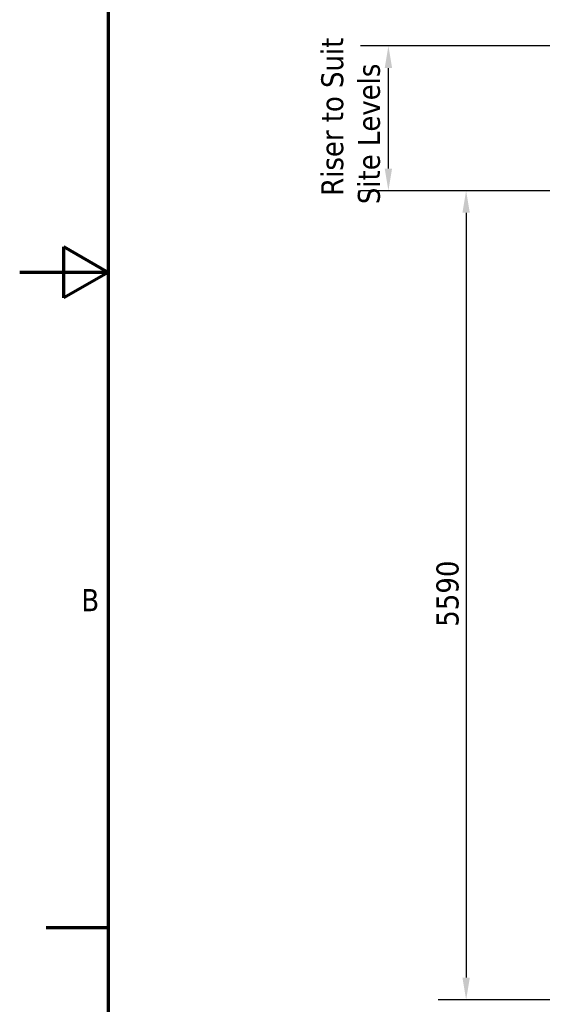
# Model space of a CAD drawing. Header units: millimetres. Extents: x -122 to 329287, y -2042 to 18239.
# Tile 2 of 39: x -122 to 3486, y 4002 to 10805. Entities that reach past the tile are written whole.
import ezdxf

# ---------------------------------------------------------------- set-up
doc = ezdxf.new("R2010")
doc.units = ezdxf.units.MM
doc.header["$LTSCALE"] = 61
for name, color, linetype, lineweight in [('Border (Draken)', 7, 'Continuous', 70), ('Dimension (Draken)', 7, 'Continuous', 25), ('Symbol (Draken)', 7, 'Continuous', 25)]:
    doc.layers.add(name, color=color, linetype=linetype, lineweight=lineweight)
doc.styles.add('Draken Note Text', font='tahoma.ttf')
doc.dimstyles.new('Draken Metric', dxfattribs={"dimscale": 61, "dimtxt": 2.5, "dimasz": 2.5, "dimexe": 3.175, "dimexo": 1, "dimgap": 0.762, "dimtad": 1, "dimtoh": 1, "dimdec": 1, "dimrnd": 1e-08, "dimzin": 0, "dimdsep": 46, "dimtxsty": 'Draken Note Text', "dimcen": 0.09, "dimdle": 10, "dimclrd": 256, "dimclre": 256, "dimclrt": 256, "dimadec": 1, "dimazin": 0, "dimtfac": 1.40208, "dimtdec": 1, "dimtmove": 0, "dimatfit": 3, "dimfxl": 1, "dimtolj": 1, "dimtzin": 0, "dimlwd": -1, "dimlwe": -1, "dimarcsym": 0})

# ---------------------------------------------------------------- blocks, each defined once
blk = doc.blocks.new('Borders Border (Draken)')
at = {"layer": 'Border (Draken)'}
for p, q in [((8, 289), (8, 8)), ((3, 145.61), (3, 151.39)), ((8, 148.5), (3, 151.39)), ((8, 148.5), (-2, 148.5)), ((8, 148.5), (3, 145.61)), ((8, 74.25), (1, 74.25))]:
    blk.add_line(p, q, dxfattribs=at)
at = {"layer": 'Symbol (Draken)', "insert": (7, 111.38), "char_height": 2.5, "attachment_point": 6, "style": 'Draken Note Text'}
blk.add_mtext('B', dxfattribs=at)
blk = doc.blocks.new('*D10')
at = {"layer": 'Defpoints', "color": 0, "transparency": 16777216}
for p in [(3769.3, 9623.5), (2960.6, 4033.5), (4193.4, 4033.5)]:
    blk.add_point(p, dxfattribs=at)
at = {"layer": 'Dimension (Draken)', "transparency": 16777216}
for p, q in [((3708.3, 9623.5), (2767, 9623.5)), ((2960.6, 9471), (2960.6, 4186)), ((4132.4, 4033.5), (2767, 4033.5))]:
    blk.add_line(p, q, dxfattribs=at)
for points in [[(2935.2, 9471), (2986, 9471), (2960.6, 9623.5)], [(2935.2, 4186), (2986, 4186), (2960.6, 4033.5)]]:
    blk.add_solid(points, dxfattribs=at)
at = {"layer": 'Dimension (Draken)', "transparency": 16777216, "insert": (2755.4, 6610.1), "char_height": 152.5, "attachment_point": 1, "rotation": 90, "style": 'Draken Note Text'}
blk.add_mtext('\\A1;5590', dxfattribs=at)
blk = doc.blocks.new('*D13')
at = {"layer": 'Defpoints', "color": 0, "transparency": 16777216}
for p in [(2423.9, 10623.5), (11817.9, 10623.5), (11859.9, 9623.5)]:
    blk.add_point(p, dxfattribs=at)
at = {"layer": 'Dimension (Draken)', "transparency": 16777216}
for p, q in [((11756.9, 10623.5), (2230.2, 10623.5)), ((2423.9, 9776), (2423.9, 10471)), ((11798.9, 9623.5), (2230.2, 9623.5))]:
    blk.add_line(p, q, dxfattribs=at)
for points in [[(2398.5, 10471), (2449.3, 10471), (2423.9, 10623.5)], [(2398.5, 9776), (2449.3, 9776), (2423.9, 9623.5)]]:
    blk.add_solid(points, dxfattribs=at)
at = {"layer": 'Dimension (Draken)', "transparency": 16777216, "insert": (1959.8, 9530.7), "char_height": 152.5, "attachment_point": 1, "rotation": 90, "style": 'Draken Note Text'}
blk.add_mtext('\\A1; \\fTahoma|b0|i0;{\\H151.8900;Riser to Suit \\P}\\fTahoma|b0|i0;{\\H151.8900;Site Levels}', dxfattribs=at)

msp = doc.modelspace()

# ---------------------------------------------------------------- block references
at = {"xscale": 61, "yscale": 61, "zscale": 61}
msp.add_blockref('Borders Border (Draken)', (0, 0), dxfattribs=at)

# ---------------------------------------------------------------- dimensions: what is measured, and where the dimension line sits
at = {"layer": 'Dimension (Draken)'}
dim = msp.add_linear_dim(base=(2423.88, 10623.47), p1=(11859.88, 9623.47), p2=(11817.88, 10623.47), angle=90, text=' \\fTahoma|b0|i0;{\\H151.8900;Riser to Suit \\P}\\fTahoma|b0|i0;{\\H151.8900;Site Levels}', dimstyle='Draken Metric', override={"dimgap": 0.762, "dimtoh": 0, "dimdec": 0, "dimtol": 0, "dimlim": 0, "dimtp": 0, "dimtm": 0, "dimtdec": 1, "dimtofl": 0, "dimatfit": 1, "dimtvp": -0.25}, dxfattribs=at)
dim.commit()
dim.dimension.update_dxf_attribs({"geometry": '*D13', "text_midpoint": (2423.88, 10123.47), "dimtype": 160})
dim = msp.add_linear_dim(base=(2960.63, 4033.47), p1=(3769.28, 9623.47), p2=(4193.42, 4033.47), angle=270, dimstyle='Draken Metric', override={"dimgap": 0.762, "dimtoh": 0, "dimdec": 0, "dimtol": 0, "dimlim": 0, "dimtp": 0, "dimtm": 0, "dimtdec": 1, "dimtofl": 0, "dimatfit": 1}, dxfattribs=at)
dim.commit()
dim.dimension.update_dxf_attribs({"geometry": '*D10', "text_midpoint": (2960.63, 6828.47), "dimtype": 160})

doc.saveas('drawing.dxf')
